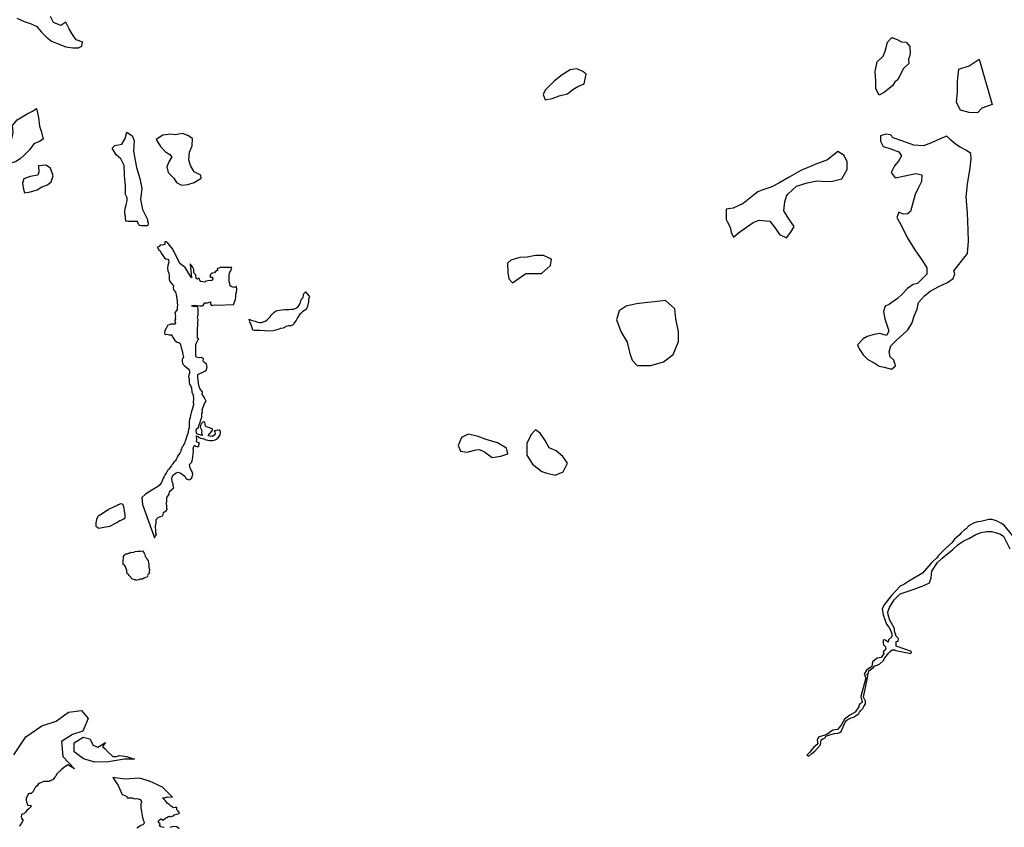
# Model space of a CAD drawing. Extents: x 167040 to 315899, y 721307 to 809380.
# Tile 9 of 20: x 224155 to 241639, y 763558 to 777904. Entities that reach past the tile are written whole.
import ezdxf

# ---------------------------------------------------------------- set-up
doc = ezdxf.new("R2010")
doc.units = 0
doc.layers.add('RPA', color=3, linetype='CONTINUOUS')

msp = doc.modelspace()

# ---------------------------------------------------------------- linework, layer by layer
at = {"layer": 'RPA', "color": 0}
for points in [[(224107, 777928), (224234, 777872), (224361, 777833), (224459, 777785), (224538, 777687), (224632, 777593), (224717, 777521), (224841, 777472), (224972, 777423), (225096, 777404), (225197, 777401), (225256, 777434), (225272, 777509), (225275, 777504), (225158, 777546), (225092, 777639), (225034, 777740), (224976, 777857), (224883, 777799), (224758, 777851), (224700, 777960)], [(226766, 773960), (226743, 773960), (226725, 773947), (226730, 773932), (226730, 773911), (226710, 773906), (226664, 773901), (226649, 773896), (226629, 773876), (226598, 773858), (226619, 773835), (226619, 773822), (226647, 773797), (226669, 773754), (226725, 773672), (226751, 773657), (226784, 773649), (226797, 773634), (226802, 773596), (226786, 773538), (226781, 773487), (226786, 773444), (226802, 773400), (226807, 773355), (226812, 773289), (226827, 773250), (226855, 773210), (226888, 773179), (226883, 773144), (226888, 773103), (226903, 773093), (226929, 773050), (226934, 773017), (226944, 772976), (226939, 772956), (226949, 772923), (226949, 772874), (226959, 772834), (226949, 772795), (226949, 772755), (226908, 772694), (226914, 772666), (226919, 772646), (226914, 772612), (226919, 772584), (226908, 772564), (226908, 772539), (226919, 772521), (226914, 772498), (226878, 772493), (226835, 772493), (226807, 772483), (226781, 772470), (226769, 772450), (226761, 772429), (226748, 772419), (226731, 772376), (226726, 772333), (226741, 772310), (226769, 772315), (226807, 772305), (226848, 772305), (226863, 772290), (226873, 772259), (226891, 772234), (226911, 772203), (226929, 772193), (226949, 772178), (226980, 772168), (227000, 772157), (227010, 772135), (227025, 772081), (227041, 772023), (227053, 771957), (227061, 771911), (227051, 771893), (227041, 771870), (227041, 771832), (227046, 771802), (227056, 771776), (227079, 771756), (227112, 771733), (227135, 771715), (227158, 771695), (227170, 771659), (227170, 771624), (227160, 771588), (227155, 771558), (227163, 771527), (227163, 771484), (227163, 771456), (227173, 771431), (227188, 771408), (227203, 771367), (227203, 771339), (227209, 771314), (227214, 771286), (227229, 771253), (227239, 771217), (227234, 771202), (227239, 771182), (227239, 771156), (227234, 771115), (227239, 771065), (227216, 770978), (227204, 770948), (227193, 770899), (227188, 770871), (227183, 770838), (227168, 770808), (227163, 770760), (227163, 770721), (227163, 770683), (227163, 770653), (227153, 770622), (227148, 770584), (227143, 770551), (227127, 770521), (227112, 770470), (227102, 770427), (227087, 770404), (227079, 770371), (227071, 770361), (227051, 770325), (227036, 770302), (227028, 770277), (227015, 770264), (227015, 770241), (227000, 770205), (226977, 770175), (226965, 770155), (226949, 770129), (226934, 770091), (226914, 770063), (226894, 770053), (226894, 770038), (226873, 770017), (226858, 769994), (226843, 769972), (226822, 769946), (226802, 769918), (226782, 769893), (226761, 769860), (226741, 769824), (226721, 769789), (226705, 769758), (226690, 769728), (226672, 769682), (226655, 769659), (226632, 769631), (226604, 769606), (226533, 769563), (226389, 769475), (226326, 769414), (226333, 769292), (226549, 768701), (226567, 768733), (226578, 768751), (226588, 768759), (226575, 768785), (226570, 768795), (226575, 768803), (226575, 768824), (226574, 768853), (226569, 768879), (226569, 768916), (226581, 768958), (226581, 768976), (226581, 768989), (226581, 769005), (226581, 769026), (226596, 769044), (226612, 769058), (226638, 769074), (226662, 769079), (226688, 769092), (226703, 769113), (226711, 769137), (226711, 769153), (226729, 769163), (226758, 769179), (226773, 769206), (226768, 769234), (226767, 769268), (226759, 769310), (226769, 769365), (226769, 769381), (226769, 769415), (226787, 769441), (226808, 769478), (226813, 769520), (226860, 769562), (226891, 769585), (226883, 769621), (226878, 769656), (226863, 769702), (226858, 769748), (226868, 769799), (226883, 769814), (226924, 769850), (226972, 769865), (227016, 769847), (227046, 769827), (227087, 769796), (227107, 769761), (227130, 769740), (227163, 769728), (227193, 769743), (227219, 769778), (227229, 769829), (227219, 769875), (227199, 769903), (227183, 769944), (227168, 770002), (227193, 770028), (227209, 770045), (227216, 770071), (227224, 770094), (227229, 770137), (227234, 770183), (227239, 770239), (227234, 770282), (227247, 770322), (227259, 770348), (227277, 770330), (227303, 770322), (227328, 770322), (227343, 770366), (227343, 770394), (227328, 770388), (227295, 770404), (227300, 770449), (227295, 770510), (227326, 770498), (227331, 770485), (227364, 770470), (227402, 770465), (227422, 770457), (227458, 770439), (227493, 770434), (227529, 770429), (227577, 770429), (227608, 770434), (227656, 770450), (227671, 770475), (227679, 770470), (227712, 770531), (227720, 770561), (227720, 770582), (227707, 770615), (227689, 770615), (227651, 770607), (227608, 770602), (227618, 770582), (227628, 770549), (227600, 770518), (227570, 770500), (227539, 770505), (227509, 770513), (227509, 770526), (227529, 770551), (227552, 770572), (227577, 770612), (227577, 770635), (227554, 770643), (227529, 770653), (227488, 770668), (227455, 770683), (227448, 770721), (227442, 770755), (227412, 770760), (227381, 770732), (227366, 770696), (227361, 770663), (227376, 770630), (227387, 770605), (227381, 770572), (227387, 770538), (227409, 770521), (227371, 770526), (227336, 770538), (227300, 770546), (227295, 770559), (227290, 770607), (227300, 770640), (227310, 770645), (227331, 770658), (227336, 770694), (227353, 770734), (227369, 770793), (227387, 770843), (227392, 770902), (227402, 770943), (227397, 770973), (227412, 771021), (227437, 771087), (227465, 771128), (227453, 771151), (227435, 771187), (227417, 771217), (227397, 771253), (227402, 771293), (227361, 771339), (227343, 771390), (227333, 771443), (227325, 771492), (227320, 771555), (227320, 771603), (227353, 771621), (227397, 771639), (227440, 771659), (227475, 771685), (227483, 771736), (227470, 771784), (227437, 771812), (227412, 771837), (227417, 771878), (227386, 771903), (227356, 771898), (227315, 771903), (227290, 771908), (227280, 771919), (227280, 771941), (227285, 772127), (227295, 772163), (227305, 772185), (227323, 772224), (227338, 772234), (227315, 772244), (227315, 772259), (227310, 772320), (227315, 772366), (227315, 772417), (227320, 772473), (227320, 772524), (227325, 772574), (227315, 772620), (227325, 772661), (227325, 772686), (227325, 772757), (227318, 772801), (227305, 772808), (227259, 772803), (227208, 772816), (227219, 772826), (227264, 772831), (227305, 772826), (227356, 772823), (227396, 772823), (227417, 772839), (227445, 772872), (227491, 772877), (227541, 772890), (227546, 772859), (227562, 772829), (227607, 772839), (227658, 772834), (227956, 772844), (227956, 772859), (227971, 772892), (227986, 772935), (227996, 772981), (227991, 773027), (228006, 773062), (228012, 773113), (228006, 773164), (227996, 773159), (227956, 773146), (227920, 773159), (227890, 773174), (227884, 773210), (227872, 773256), (227872, 773299), (227872, 773337), (227877, 773378), (227884, 773416), (227907, 773444), (227925, 773502), (227755, 773500), (227717, 773500), (227661, 773479), (227666, 773449), (227651, 773444), (227628, 773426), (227615, 773408), (227579, 773400), (227564, 773400), (227544, 773380), (227529, 773357), (227544, 773329), (227577, 773329), (227577, 773317), (227585, 773289), (227564, 773271), (227544, 773271), (227498, 773266), (227463, 773258), (227442, 773240), (227371, 773256), (227356, 773276), (227346, 773299), (227330, 773311), (227315, 773296), (227295, 773299), (227290, 773317), (227285, 773372), (227246, 773408), (227246, 773469), (227224, 773515), (227183, 773568), (227206, 773316), (227091, 773504), (226999, 773572), (226941, 773698), (226867, 773833), (226775, 773950)], [(241955, 768530), (241636, 768923), (241578, 768960), (241511, 768997), (241424, 769024), (241367, 769024), (241315, 769013), (241224, 768992), (241162, 768982), (241091, 768962), (241011, 768912), (240959, 768859), (240927, 768837), (240874, 768791), (240837, 768747), (240752, 768679), (240705, 768611), (240607, 768524), (240536, 768451), (240471, 768383), (240433, 768339), (240372, 768281), (240339, 768252), (240186, 768070), (239946, 767932), (239856, 767873), (239790, 767844), (239634, 767677), (239502, 767501), (239470, 767432), (239486, 767334), (239547, 767166), (239587, 767112), (239620, 767061), (239644, 766992), (239639, 766944), (239585, 766889), (239579, 766844), (239530, 766883), (239488, 766886), (239488, 766853), (239489, 766823), (239495, 766799), (239513, 766781), (239531, 766763), (239537, 766742), (239537, 766733), (239525, 766706), (239489, 766672), (239498, 766648), (239451, 766576), (239381, 766560), (239297, 766497), (239286, 766412), (239190, 766352), (239148, 766279), (239178, 766213), (239092, 765881), (239114, 765773), (239072, 765749), (239054, 765719), (239054, 765695), (238988, 765604), (238898, 765549), (238799, 765477), (238742, 765374), (238679, 765295), (238595, 765283), (238490, 765204), (238340, 765161), (238316, 765104), (238328, 765041), (238256, 764983), (238226, 764944), (238184, 764890), (238131, 764841), (238167, 764823), (238221, 764866), (238275, 764911), (238323, 764963), (238377, 765023), (238385, 765110), (238418, 765129), (238454, 765144), (238472, 765174), (238505, 765186), (238559, 765204), (238623, 765223), (238689, 765229), (238713, 765241), (238743, 765260), (238814, 765428), (238844, 765459), (238880, 765483), (238922, 765504), (238959, 765513), (238995, 765535), (239025, 765556), (239055, 765580), (239070, 765604), (239096, 765641), (239126, 765671), (239147, 765704), (239174, 765749), (239174, 765798), (239138, 765870), (239214, 766243), (239196, 766279), (239220, 766280), (239232, 766340), (239289, 766376), (239304, 766382), (239340, 766425), (239382, 766437), (239430, 766461), (239496, 766522), (239508, 766552), (239544, 766600), (239586, 766658), (239610, 766679), (239646, 766709), (239658, 766709), (239688, 766709), (239712, 766700), (239772, 766689), (239977, 766644), (239989, 766681), (239721, 766776), (239720, 766857), (239753, 766863), (239759, 766914), (239717, 766956), (239689, 767041), (239689, 767089), (239604, 767239), (239577, 767334), (239568, 767383), (239601, 767462), (239683, 767599), (239790, 767707), (240021, 767784), (240210, 767854), (240310, 767903), (240342, 767991), (240351, 768108), (240453, 768263), (240538, 768336), (240637, 768419), (240717, 768487), (240811, 768575), (240910, 768643), (241019, 768693), (241133, 768757), (241228, 768792), (241323, 768813), (241418, 768814), (241495, 768787), (241562, 768769), (241625, 768732), (241735, 768502)], [(224050, 764847), (224262, 765164), (224548, 765363), (224800, 765445), (225019, 765603), (225253, 765635), (225370, 765492), (225276, 765266), (225091, 765209), (224898, 765084), (224921, 764816), (225129, 764597), (225008, 764667), (224933, 764617), (224883, 764573), (224817, 764508), (224796, 764468), (224771, 764440), (224745, 764404), (224718, 764398), (224686, 764380), (224676, 764371), (224637, 764373), (224603, 764374), (224576, 764370), (224542, 764353), (224510, 764344), (224482, 764324), (224464, 764295), (224439, 764275), (224427, 764265), (224393, 764191), (224371, 764171), (224357, 764156), (224332, 764156), (224310, 764150), (224299, 764135), (224286, 764107), (224272, 764081), (224267, 764048), (224274, 764006), (224286, 763981), (224295, 763953), (224320, 763948), (224343, 763949), (224354, 763944), (224360, 763930), (224341, 763907), (224316, 763887), (224283, 763858), (224256, 763829), (224245, 763812), (224226, 763800), (224207, 763794), (224190, 763777), (224180, 763746), (224186, 763718), (224201, 763705), (224209, 763694), (224210, 763671), (224186, 763631), (224164, 763603), (224151, 763572)], [(226721, 763552), (226660, 763569), (226637, 763586), (226649, 763617), (226618, 763645), (226618, 763671), (226660, 763710), (226683, 763698), (226694, 763676), (226722, 763704), (226745, 763718), (226767, 763732), (226796, 763748), (226818, 763754), (226835, 763743), (226860, 763754), (226886, 763759), (226897, 763782), (226920, 763787), (226948, 763793), (226985, 763804), (226990, 763812), (226971, 763843), (226948, 763866), (226943, 763911), (226915, 763911), (226887, 763906), (226867, 763917), (226830, 763940), (226802, 763968), (226774, 763985), (226744, 764030), (226690, 764079), (226727, 764084), (226783, 764098), (226868, 764091), (226693, 764268), (226459, 764379), (226284, 764430), (226024, 764415), (225806, 764442), (225901, 764301), (225975, 764141), (225992, 764136), (226020, 764124), (226057, 764107), (226062, 764079), (226107, 764079), (226150, 764079), (226195, 764064), (226228, 764067), (226259, 764064), (226293, 764052), (226313, 764024), (226321, 763999), (226304, 763982), (226304, 763951), (226304, 763897), (226317, 763847), (226323, 763796), (226334, 763731), (226353, 763675), (226367, 763649), (226361, 763621), (226339, 763602), (226305, 763588), (226262, 763563), (226234, 763543)], [(226986, 763533), (226947, 763567), (226902, 763573), (226865, 763568), (226820, 763557)]]:
    msp.add_lwpolyline(points, dxfattribs=at)
for points in [[(239693, 776797), (239654, 776728), (239572, 776666), (239510, 776614), (239419, 776565), (239357, 776676), (239360, 776809), (239347, 776982), (239382, 777155), (239488, 777258), (239526, 777344), (239565, 777504), (239640, 777586), (239734, 777550), (239816, 777511), (239894, 777502), (239959, 777430), (239969, 777303), (239953, 777250), (239937, 777202), (239944, 777123), (239852, 777038), (239787, 776924), (239751, 776833)], [(241424, 776398), (241239, 776330), (241164, 776249), (241017, 776258), (240864, 776297), (240792, 776434), (240808, 776620), (240808, 776812), (240830, 777025), (241016, 777083), (241192, 777204)], [(234216, 776937), (234157, 776986), (234049, 777031), (233929, 777015), (233789, 776923), (233652, 776819), (233583, 776744), (233489, 776652), (233450, 776574), (233486, 776483), (233610, 776506), (233737, 776552), (233884, 776584), (233978, 776666), (234069, 776715), (234177, 776764)], [(223921, 775592), (223901, 775648), (223862, 775752), (223950, 775759), (224018, 775785), (224038, 775899), (224028, 776026), (224109, 776127), (224285, 776229), (224383, 776281), (224452, 776324), (224491, 776167), (224504, 776010), (224540, 775903), (224570, 775782), (224505, 775737), (224407, 775697), (224329, 775589), (224234, 775495), (224166, 775433), (224078, 775377), (224022, 775361), (223970, 775472)], [(226031, 774954), (226017, 775136), (226011, 775316), (225970, 775395), (225952, 775430), (225867, 775505), (225798, 775622), (225844, 775671), (225971, 775694), (226030, 775792), (226055, 775906), (226153, 775838), (226189, 775755), (226175, 775571), (226232, 775277), (226289, 775084), (226321, 774908), (226303, 774707), (226335, 774531), (226426, 774355), (226425, 774325), (226437, 774297), (226437, 774264), (226422, 774241), (226387, 774241), (226356, 774241), (226318, 774241), (226280, 774249), (226270, 774257), (226254, 774300), (226244, 774320), (226209, 774318), (226155, 774318), (226122, 774318), (226074, 774318), (226049, 774325), (226041, 774325), (226036, 774381), (226031, 774412), (226023, 774447), (226023, 774496), (226028, 774541), (226033, 774572), (226046, 774615), (226056, 774661), (226064, 774696), (226064, 774740), (226046, 774773), (226031, 774801), (226036, 774818)], [(226921, 775857), (226836, 775873), (226696, 775854), (226579, 775775), (226654, 775651), (226742, 775554), (226824, 775511), (226856, 775469), (226801, 775381), (226769, 775290), (226792, 775192), (226890, 775091), (226939, 775013), (227027, 774964), (227138, 774977), (227255, 775013), (227376, 775091), (227369, 775144), (227251, 775202), (227189, 775313), (227157, 775417), (227169, 775551), (227218, 775662), (227225, 775792), (227140, 775848), (227045, 775884)], [(240732, 773306), (240760, 773389), (240744, 773443), (240880, 773613), (240988, 773750), (241004, 773972), (241000, 774164), (240984, 774471), (240964, 774751), (240986, 774980), (241035, 775273), (241048, 775433), (241044, 775528), (240969, 775580), (240858, 775638), (240770, 775694), (240682, 775772), (240616, 775837), (240515, 775794), (240349, 775716), (240206, 775664), (240033, 775676), (239837, 775745), (239664, 775806), (239618, 775860), (239534, 775871), (239442, 775839), (239442, 775744), (239488, 775650), (239530, 775638), (239609, 775617), (239766, 775559), (239811, 775484), (239759, 775392), (239691, 775307), (239629, 775187), (239701, 775095), (239874, 775132), (240066, 775174), (240174, 775148), (240168, 775031), (240115, 774920), (240054, 774799), (240008, 774626), (239976, 774499), (239920, 774453), (239845, 774447), (239767, 774482), (239731, 774391), (239800, 774267), (239914, 774032), (240052, 773817), (240186, 773622), (240264, 773495), (240261, 773384), (240157, 773279), (240098, 773218), (240019, 773197), (239920, 773126), (239831, 773035), (239742, 772954), (239603, 772853), (239524, 772812), (239495, 772721), (239516, 772592), (239579, 772413), (239589, 772373), (239550, 772292), (239430, 772331), (239330, 772310), (239201, 772278), (239131, 772237), (239033, 772126), (239063, 772057), (239135, 771948), (239216, 771869), (239326, 771810), (239417, 771751), (239507, 771732), (239637, 771694), (239707, 771755), (239675, 771854), (239615, 771914), (239594, 772003), (239622, 772113), (239731, 772215), (239830, 772306), (239929, 772397), (239997, 772508), (240045, 772658), (240094, 772759), (240113, 772879), (240221, 773000), (240320, 773081), (240479, 773163), (240628, 773235)], [(237212, 774807), (237003, 774640), (236825, 774558), (236698, 774537), (236698, 774354), (236718, 774316), (236769, 774217), (236790, 774127), (236831, 774038), (236920, 774119), (237059, 774221), (237177, 774302), (237287, 774343), (237477, 774326), (237578, 774197), (237650, 774088), (237770, 774029), (237849, 774130), (237908, 774231), (237826, 774350), (237725, 774509), (237743, 774669), (237771, 774769), (237796, 774807), (237947, 774946), (238139, 775008), (238312, 775041), (238393, 775035), (238563, 775032), (238752, 775075), (238850, 775241), (238846, 775378), (238797, 775492), (238686, 775564), (238500, 775417), (238295, 775335), (238024, 775227), (237819, 775109), (237633, 774998), (237513, 774936), (237350, 774883), (237262, 774844)], [(224649, 774973), (224714, 775026), (224750, 775133), (224704, 775267), (224619, 775322), (224489, 775306), (224492, 775198), (224476, 775143), (224339, 775117), (224231, 775074), (224202, 775002), (224215, 774917), (224242, 774826), (224349, 774846), (224463, 774882), (224551, 774937)], [(233168, 773684), (233038, 773682), (232879, 773630), (232819, 773580), (232822, 773410), (232843, 773300), (232904, 773231), (233023, 773312), (233142, 773394), (233251, 773395), (233421, 773397), (233579, 773539), (233598, 773649), (233457, 773717), (233317, 773716)], [(228230, 772585), (228263, 772569), (228304, 772557), (228334, 772549), (228380, 772531), (228423, 772524), (228454, 772524), (228479, 772534), (228515, 772547), (228545, 772569), (228576, 772595), (228601, 772628), (228619, 772653), (228647, 772676), (228667, 772702), (228695, 772727), (228733, 772737), (228810, 772752), (228863, 772758), (228932, 772758), (228977, 772763), (229023, 772763), (229061, 772778), (229094, 772801), (229115, 772834), (229135, 772862), (229150, 772910), (229160, 772941), (229191, 772971), (229196, 773014), (229209, 773047), (229229, 773068), (229262, 773032), (229298, 772991), (229303, 772979), (229282, 772938), (229282, 772892), (229272, 772839), (229267, 772811), (229252, 772786), (229242, 772758), (229216, 772745), (229176, 772717), (229148, 772686), (229130, 772674), (229105, 772636), (229089, 772605), (229064, 772562), (229028, 772516), (229013, 772483), (228967, 772468), (228929, 772463), (228889, 772453), (228835, 772427), (228789, 772417), (228728, 772392), (228655, 772376), (228568, 772371), (228502, 772376), (228428, 772381), (228367, 772381), (228322, 772381), (228296, 772391), (228286, 772432), (228266, 772483), (228243, 772539), (228238, 772559)], [(235306, 772880), (235107, 772858), (234927, 772816), (234798, 772734), (234750, 772574), (234833, 772355), (234945, 772177), (234987, 771977), (235029, 771858), (235120, 771759), (235360, 771762), (235589, 771825), (235757, 771957), (235854, 772188), (235852, 772367), (235809, 772587), (235787, 772766), (235625, 772914), (235426, 772892)], [(232260, 770265), (232320, 770266), (232411, 770227), (232542, 770129), (232701, 770151), (232821, 770192), (232800, 770292), (232638, 770390), (232438, 770447), (232277, 770505), (232117, 770543), (231998, 770482), (231940, 770341), (231981, 770242), (232101, 770223)], [(233514, 769851), (233665, 769813), (233804, 769874), (233882, 770025), (233801, 770144), (233679, 770243), (233559, 770301), (233487, 770430), (233396, 770559), (233315, 770618), (233236, 770537), (233158, 770376), (233161, 770166), (233263, 770008), (233424, 769880)], [(225733, 769201), (225585, 769105), (225546, 769090), (225520, 769028), (225507, 768967), (225507, 768905), (225559, 768874), (225649, 768890), (225753, 768905), (225882, 768973), (225934, 769005), (225957, 769013), (225981, 769027), (225994, 769032), (226007, 769037), (226025, 769053), (226030, 769077), (226030, 769108), (226024, 769137), (226019, 769181), (226013, 769213), (226002, 769249), (225992, 769283), (225978, 769299), (225947, 769304), (225931, 769299), (225908, 769288), (225897, 769283), (225879, 769269), (225856, 769264)], [(226337, 768466), (226355, 768448), (226366, 768430), (226376, 768401), (226384, 768367), (226408, 768344), (226419, 768312), (226435, 768292), (226440, 768265), (226446, 768224), (226451, 768179), (226462, 768135), (226457, 768093), (226458, 768074), (226442, 768061), (226432, 768051), (226426, 768035), (226432, 768022), (226419, 768003), (226387, 767995), (226364, 767982), (226338, 767966), (226317, 767966), (226296, 767966), (226270, 767955), (226233, 767949), (226220, 767944), (226210, 767955), (226191, 767954), (226165, 767965), (226149, 767970), (226136, 767983), (226126, 768001), (226096, 768032), (226081, 768053), (226065, 768069), (226059, 768095), (226059, 768121), (226048, 768150), (226038, 768178), (226014, 768212), (225990, 768228), (225990, 768241), (225990, 768267), (225995, 768293), (226000, 768340), (226000, 768367), (226020, 768398), (226036, 768409), (226041, 768417), (226062, 768417), (226088, 768425), (226109, 768430), (226127, 768444), (226161, 768439), (226182, 768444), (226208, 768457), (226255, 768463), (226282, 768463), (226300, 768463)], [(226196, 764770), (226018, 764767), (225733, 764719), (225490, 764712), (225289, 764772), (225123, 764899), (225124, 765058), (225284, 765157), (225401, 765131), (225459, 765014), (225542, 764979), (225677, 765062), (225628, 764994), (225674, 764949), (225727, 764893), (225799, 764827), (225809, 764817), (225876, 764814), (225928, 764831), (226022, 764820), (226054, 764816)]]:
    msp.add_lwpolyline(points, close=True, dxfattribs=at)

doc.saveas('drawing.dxf')
